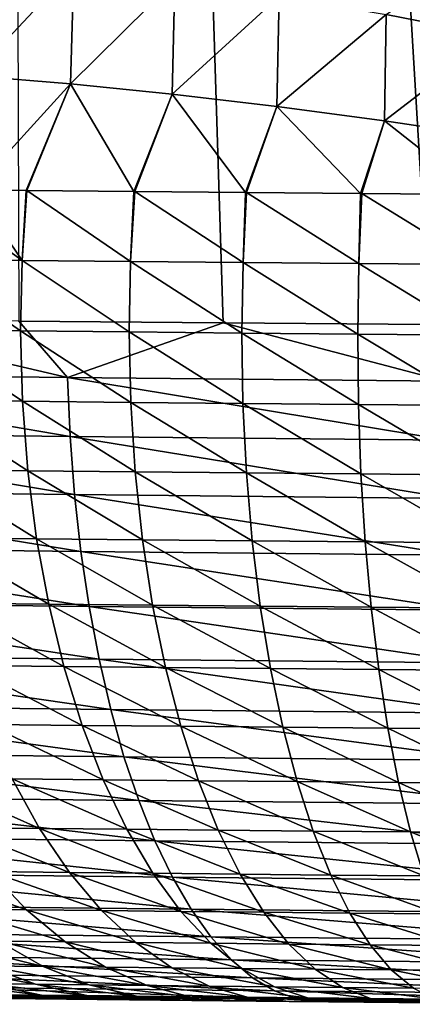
# Model space of a CAD drawing. Header units: metres. Extents: x -105 to 105, y -72 to 59.
# Tile 110 of 256: x -8.73 to -7.59, y -71.75 to -68.88. Entities that reach past the tile are written whole.
import ezdxf

# ---------------------------------------------------------------- set-up
doc = ezdxf.new("R2010")
doc.units = ezdxf.units.M
doc.layers.add('solid_509431_AD150_SW0001', color=7, linetype='CONTINUOUS')

msp = doc.modelspace()

# ---------------------------------------------------------------- linework, layer by layer
at = {"layer": 'solid_509431_AD150_SW0001'}
for points in [[(-7.53611, -69.767838, 15.282396), (-7.595546, -48.652618, 15.456824), (-8.800709, -48.652618, 14.996789)], [(-8.137154, -69.762917, 15.062572), (-7.53611, -69.767838, 15.282396), (-8.800709, -48.652618, 14.996789)], [(-8.7318, -69.75769, 14.825975), (-8.137154, -69.762917, 15.062572), (-8.800709, -48.652618, 14.996789)], [(-6.316726, -69.776642, 15.671052), (-6.366486, -48.652618, 15.84856), (-7.595546, -48.652618, 15.456824)], [(-6.929142, -69.772415, 15.485276), (-6.316726, -69.776642, 15.671052), (-7.595546, -48.652618, 15.456824)], [(-7.53611, -69.767838, 15.282396), (-6.929142, -69.772415, 15.485276), (-7.595546, -48.652618, 15.456824)], [(-7.345224, -68.926003, -97.317619), (-7.662532, -68.864471, -97.234901), (-7.329614, -68.63166, -97.218758)], [(-8.866899, -69.042953, -96.791443), (-8.855304, -68.699448, -96.671257), (-8.572231, -68.727989, -96.84552)], [(-8.581976, -69.066223, -96.957695), (-8.866899, -69.042953, -96.791443), (-8.572231, -68.727989, -96.84552)], [(-8.581976, -69.066223, -96.957695), (-8.572231, -68.727989, -96.84552), (-8.277887, -68.765167, -96.998138)], [(-8.285923, -69.09597, -97.102013), (-8.581976, -69.066223, -96.957695), (-8.277887, -68.765167, -96.998138)], [(-8.285923, -69.09597, -97.102013), (-8.277887, -68.765167, -96.998138), (-7.974044, -68.810753, -97.128197)], [(-7.980489, -69.132027, -97.223549), (-8.285923, -69.09597, -97.102013), (-7.974044, -68.810753, -97.128197)], [(-7.980489, -69.132027, -97.223549), (-7.974044, -68.810753, -97.128197), (-7.662532, -68.864471, -97.234901)], [(-7.667482, -69.174179, -97.321587), (-7.980489, -69.132027, -97.223549), (-7.662532, -68.864471, -97.234901)], [(-7.667482, -69.174179, -97.321587), (-7.662532, -68.864471, -97.234901), (-7.345224, -68.926003, -97.317619)], [(-7.348753, -69.222176, -97.395538), (-7.667482, -69.174179, -97.321587), (-7.345224, -68.926003, -97.317619)], [(-8.863119, -69.375328, -96.882042), (-8.866899, -69.042953, -96.791443), (-8.581976, -69.066223, -96.957695)], [(-8.711186, -69.376816, -96.968643), (-8.863119, -69.375328, -96.882042), (-8.581976, -69.066223, -96.957695)], [(-8.7084, -69.376846, -96.970154), (-8.711186, -69.376816, -96.968643), (-8.581976, -69.066223, -96.957695)], [(-8.397256, -69.379845, -97.122627), (-8.7084, -69.376846, -96.970154), (-8.581976, -69.066223, -96.957695)], [(-8.397256, -69.379845, -97.122627), (-8.581976, -69.066223, -96.957695), (-8.285923, -69.09597, -97.102013)], [(-8.394407, -69.379875, -97.123878), (-8.397256, -69.379845, -97.122627), (-8.285923, -69.09597, -97.102013)], [(-8.071755, -69.382927, -97.25013), (-8.394407, -69.379875, -97.123878), (-8.285923, -69.09597, -97.102013)], [(-8.071755, -69.382927, -97.25013), (-8.285923, -69.09597, -97.102013), (-7.980489, -69.132027, -97.223549)], [(-8.06884, -69.38295, -97.251129), (-8.071755, -69.382927, -97.25013), (-7.980489, -69.132027, -97.223549)], [(-7.736919, -69.386002, -97.350281), (-8.06884, -69.38295, -97.251129), (-7.980489, -69.132027, -97.223549)], [(-7.736919, -69.386002, -97.350281), (-7.980489, -69.132027, -97.223549), (-7.667482, -69.174179, -97.321587)], [(-7.733813, -69.386032, -97.351074), (-7.736919, -69.386002, -97.350281), (-7.667482, -69.174179, -97.321587)], [(-7.395015, -69.389053, -97.422432), (-7.733813, -69.386032, -97.351074), (-7.667482, -69.174179, -97.321587)], [(-7.395015, -69.389053, -97.422432), (-7.667482, -69.174179, -97.321587), (-7.348753, -69.222176, -97.395538)], [(-8.722853, -69.580811, -96.993156), (-9.025026, -69.577835, -96.812874), (-9.008678, -69.373894, -96.790985)], [(-8.722853, -69.580811, -96.993156), (-9.008678, -69.373894, -96.790985), (-8.863119, -69.375328, -96.882042)], [(-8.722853, -69.580811, -96.993156), (-8.863119, -69.375328, -96.882042), (-8.711186, -69.376816, -96.968643)], [(-8.722853, -69.580811, -96.993156), (-8.711186, -69.376816, -96.968643), (-8.7084, -69.376846, -96.970154)], [(-8.406888, -69.58387, -97.147865), (-8.722853, -69.580811, -96.993156), (-8.7084, -69.376846, -96.970154)], [(-8.406888, -69.58387, -97.147865), (-8.7084, -69.376846, -96.970154), (-8.397256, -69.379845, -97.122627)], [(-8.406888, -69.58387, -97.147865), (-8.397256, -69.379845, -97.122627), (-8.394407, -69.379875, -97.123878)], [(-8.079268, -69.586975, -97.275925), (-8.406888, -69.58387, -97.147865), (-8.394407, -69.379875, -97.123878)], [(-8.079268, -69.586975, -97.275925), (-8.394407, -69.379875, -97.123878), (-8.071755, -69.382927, -97.25013)], [(-8.079268, -69.586975, -97.275925), (-8.071755, -69.382927, -97.25013), (-8.06884, -69.38295, -97.251129)], [(-7.742125, -69.59008, -97.376503), (-8.079268, -69.586975, -97.275925), (-8.06884, -69.38295, -97.251129)], [(-7.742125, -69.59008, -97.376503), (-8.06884, -69.38295, -97.251129), (-7.736919, -69.386002, -97.350281)], [(-7.742125, -69.59008, -97.376503), (-7.736919, -69.386002, -97.350281), (-7.733813, -69.386032, -97.351074)], [(-7.397619, -69.59317, -97.448875), (-7.742125, -69.59008, -97.376503), (-7.733813, -69.386032, -97.351074)], [(-7.397619, -69.59317, -97.448875), (-7.733813, -69.386032, -97.351074), (-7.395015, -69.389053, -97.422432)], [(-8.727272, -69.786491, -96.997612), (-9.029836, -69.783493, -96.817101), (-9.025026, -69.577835, -96.812874)], [(-8.722853, -69.580811, -96.993156), (-8.727272, -69.786491, -96.997612), (-9.025026, -69.577835, -96.812874)], [(-8.410895, -69.789566, -97.152519), (-8.727272, -69.786491, -96.997612), (-8.722853, -69.580811, -96.993156)], [(-8.406888, -69.58387, -97.147865), (-8.410895, -69.789566, -97.152519), (-8.722853, -69.580811, -96.993156)], [(-8.082843, -69.792679, -97.280746), (-8.410895, -69.789566, -97.152519), (-8.406888, -69.58387, -97.147865)], [(-8.079268, -69.586975, -97.275925), (-8.082843, -69.792679, -97.280746), (-8.406888, -69.58387, -97.147865)], [(-7.745253, -69.795799, -97.381462), (-8.082843, -69.792679, -97.280746), (-8.079268, -69.586975, -97.275925)], [(-7.742125, -69.59008, -97.376503), (-7.745253, -69.795799, -97.381462), (-8.079268, -69.586975, -97.275925)], [(-7.400288, -69.798897, -97.453926), (-7.745253, -69.795799, -97.381462), (-7.742125, -69.59008, -97.376503)], [(-7.397619, -69.59317, -97.448875), (-7.400288, -69.798897, -97.453926), (-7.742125, -69.59008, -97.376503)], [(-8.589944, -69.922089, 14.875438), (-9.319582, -69.752151, 14.572793), (-9.666032, -69.909874, 14.405538)], [(-8.589944, -69.922089, 14.875438), (-8.7318, -69.75769, 14.825975), (-9.319582, -69.752151, 14.572793)], [(-8.589944, -69.922089, 14.875438), (-8.137154, -69.762917, 15.062572), (-8.7318, -69.75769, 14.825975)], [(-7.491116, -69.933075, 15.289348), (-8.137154, -69.762917, 15.062572), (-8.589944, -69.922089, 14.875438)], [(-7.491116, -69.933075, 15.289348), (-7.53611, -69.767838, 15.282396), (-8.137154, -69.762917, 15.062572)], [(-8.721603, -69.991699, -96.983467), (-9.023056, -69.988701, -96.803619), (-9.029836, -69.783493, -96.817101)], [(-8.727272, -69.786491, -96.997612), (-8.721603, -69.991699, -96.983467), (-9.029836, -69.783493, -96.817101)], [(-8.406384, -69.994774, -97.137802), (-8.721603, -69.991699, -96.983467), (-8.727272, -69.786491, -96.997612)], [(-8.410895, -69.789566, -97.152519), (-8.406384, -69.994774, -97.137802), (-8.727272, -69.786491, -96.997612)], [(-8.079529, -69.997879, -97.265556), (-8.406384, -69.994774, -97.137802), (-8.410895, -69.789566, -97.152519)], [(-8.082843, -69.792679, -97.280746), (-8.079529, -69.997879, -97.265556), (-8.410895, -69.789566, -97.152519)], [(-7.743168, -70.000999, -97.365898), (-8.079529, -69.997879, -97.265556), (-8.082843, -69.792679, -97.280746)], [(-7.745253, -69.795799, -97.381462), (-7.743168, -70.000999, -97.365898), (-8.082843, -69.792679, -97.280746)], [(-7.399457, -70.004089, -97.438103), (-7.743168, -70.000999, -97.365898), (-7.745253, -69.795799, -97.381462)], [(-7.400288, -69.798897, -97.453926), (-7.399457, -70.004089, -97.438103), (-7.745253, -69.795799, -97.381462)], [(-9.666032, -69.909874, 14.405538), (-9.657844, -70.082024, 14.383965), (-8.582667, -70.094215, 14.853374)], [(-8.589944, -69.922089, 14.875438), (-9.666032, -69.909874, 14.405538), (-8.582667, -70.094215, 14.853374)], [(-8.589944, -69.922089, 14.875438), (-8.582667, -70.094215, 14.853374), (-7.48477, -70.105179, 15.266852)], [(-7.491116, -69.933075, 15.289348), (-8.589944, -69.922089, 14.875438), (-7.48477, -70.105179, 15.266852)], [(-8.705906, -70.19426, -96.950859), (-9.004759, -70.191277, -96.772568), (-9.023056, -69.988701, -96.803619)], [(-8.721603, -69.991699, -96.983467), (-8.705906, -70.19426, -96.950859), (-9.023056, -69.988701, -96.803619)], [(-8.393403, -70.197319, -97.103859), (-8.705906, -70.19426, -96.950859), (-8.721603, -69.991699, -96.983467)], [(-8.406384, -69.994774, -97.137802), (-8.393403, -70.197319, -97.103859), (-8.721603, -69.991699, -96.983467)], [(-8.069362, -70.200409, -97.230507), (-8.393403, -70.197319, -97.103859), (-8.406384, -69.994774, -97.137802)], [(-8.079529, -69.997879, -97.265556), (-8.069362, -70.200409, -97.230507), (-8.406384, -69.994774, -97.137802)], [(-7.735894, -70.203506, -97.329979), (-8.069362, -70.200409, -97.230507), (-8.079529, -69.997879, -97.265556)], [(-7.743168, -70.000999, -97.365898), (-7.735894, -70.203506, -97.329979), (-8.079529, -69.997879, -97.265556)], [(-7.395137, -70.206581, -97.401566), (-7.735894, -70.203506, -97.329979), (-7.743168, -70.000999, -97.365898)], [(-7.399457, -70.004089, -97.438103), (-7.395137, -70.206581, -97.401566), (-7.743168, -70.000999, -97.365898)], [(-9.657844, -70.082024, 14.383965), (-9.64334, -70.251518, 14.348954), (-8.569778, -70.263672, 14.817567)], [(-8.582667, -70.094215, 14.853374), (-9.657844, -70.082024, 14.383965), (-8.569778, -70.263672, 14.817567)], [(-8.582667, -70.094215, 14.853374), (-8.569778, -70.263672, 14.817567), (-7.473529, -70.274605, 15.230344)], [(-7.48477, -70.105179, 15.266852), (-8.582667, -70.094215, 14.853374), (-7.473529, -70.274605, 15.230344)], [(-8.680347, -70.392036, -96.900139), (-8.975138, -70.389084, -96.724281), (-9.004759, -70.191277, -96.772568)], [(-8.705906, -70.19426, -96.950859), (-8.680347, -70.392036, -96.900139), (-9.004759, -70.191277, -96.772568)], [(-8.372089, -70.395065, -97.051056), (-8.680347, -70.392036, -96.900139), (-8.705906, -70.19426, -96.950859)], [(-8.393403, -70.197319, -97.103859), (-8.372089, -70.395065, -97.051056), (-8.705906, -70.19426, -96.950859)], [(-8.052447, -70.398125, -97.175972), (-8.372089, -70.395065, -97.051056), (-8.393403, -70.197319, -97.103859)], [(-8.069362, -70.200409, -97.230507), (-8.052447, -70.398125, -97.175972), (-8.393403, -70.197319, -97.103859)], [(-7.723505, -70.401184, -97.274094), (-8.052447, -70.398125, -97.175972), (-8.069362, -70.200409, -97.230507)], [(-7.735894, -70.203506, -97.329979), (-7.723505, -70.401184, -97.274094), (-8.069362, -70.200409, -97.230507)], [(-7.387372, -70.404221, -97.344696), (-7.723505, -70.401184, -97.274094), (-7.735894, -70.203506, -97.329979)], [(-7.395137, -70.206581, -97.401566), (-7.387372, -70.404221, -97.344696), (-7.735894, -70.203506, -97.329979)], [(-9.64334, -70.251518, 14.348954), (-9.62263, -70.417091, 14.300768), (-8.551373, -70.429199, 14.768286)], [(-8.569778, -70.263672, 14.817567), (-9.64334, -70.251518, 14.348954), (-8.551373, -70.429199, 14.768286)], [(-8.569778, -70.263672, 14.817567), (-8.551373, -70.429199, 14.768286), (-7.457479, -70.440086, 15.180097)], [(-7.473529, -70.274605, 15.230344), (-8.569778, -70.263672, 14.817567), (-7.457479, -70.440086, 15.180097)], [(-8.645197, -70.582939, -96.831848), (-8.934506, -70.580032, -96.659271), (-8.975138, -70.389084, -96.724281)], [(-8.680347, -70.392036, -96.900139), (-8.645197, -70.582939, -96.831848), (-8.975138, -70.389084, -96.724281)], [(-8.342669, -70.585915, -96.979942), (-8.645197, -70.582939, -96.831848), (-8.680347, -70.392036, -96.900139)], [(-8.372089, -70.395065, -97.051056), (-8.342669, -70.585915, -96.979942), (-8.680347, -70.392036, -96.900139)], [(-8.028966, -70.588928, -97.102531), (-8.342669, -70.585915, -96.979942), (-8.372089, -70.395065, -97.051056)], [(-8.052447, -70.398125, -97.175972), (-8.028966, -70.588928, -97.102531), (-8.372089, -70.395065, -97.051056)], [(-9.62263, -70.417091, 14.300768), (-9.59587, -70.577492, 14.23977), (-8.527593, -70.589539, 14.7059)], [(-8.551373, -70.429199, 14.768286), (-9.62263, -70.417091, 14.300768), (-8.527593, -70.589539, 14.7059)], [(-7.706135, -70.591934, -97.198822), (-8.028966, -70.588928, -97.102531), (-8.052447, -70.398125, -97.175972)], [(-7.723505, -70.401184, -97.274094), (-7.706135, -70.591934, -97.198822), (-8.052447, -70.398125, -97.175972)], [(-7.376245, -70.594917, -97.268112), (-7.706135, -70.591934, -97.198822), (-7.723505, -70.401184, -97.274094)], [(-7.387372, -70.404221, -97.344696), (-7.376245, -70.594917, -97.268112), (-7.723505, -70.401184, -97.274094)], [(-8.551373, -70.429199, 14.768286), (-8.527593, -70.589539, 14.7059), (-7.436739, -70.600365, 15.11649)], [(-7.457479, -70.440086, 15.180097), (-8.551373, -70.429199, 14.768286), (-7.436739, -70.600365, 15.11649)], [(-9.59587, -70.577492, 14.23977), (-9.563262, -70.731514, 14.166421), (-8.498614, -70.743477, 14.630883)], [(-8.527593, -70.589539, 14.7059), (-9.59587, -70.577492, 14.23977), (-8.498614, -70.743477, 14.630883)], [(-8.600827, -70.764938, -96.746696), (-8.883294, -70.762085, -96.578224), (-8.934506, -70.580032, -96.659271)], [(-8.645197, -70.582939, -96.831848), (-8.600827, -70.764938, -96.746696), (-8.934506, -70.580032, -96.659271)], [(-8.305452, -70.767853, -96.891281), (-8.600827, -70.764938, -96.746696), (-8.645197, -70.582939, -96.831848)], [(-8.342669, -70.585915, -96.979942), (-8.305452, -70.767853, -96.891281), (-8.645197, -70.582939, -96.831848)], [(-8.527593, -70.589539, 14.7059), (-8.498614, -70.743477, 14.630883), (-7.411468, -70.754242, 15.040004)], [(-7.436739, -70.600365, 15.11649), (-8.527593, -70.589539, 14.7059), (-7.411468, -70.754242, 15.040004)], [(-7.999166, -70.770798, -97.010963), (-8.305452, -70.767853, -96.891281), (-8.342669, -70.585915, -96.979942)], [(-8.028966, -70.588928, -97.102531), (-7.999166, -70.770798, -97.010963), (-8.342669, -70.585915, -96.979942)], [(-7.683967, -70.773743, -97.104965), (-7.999166, -70.770798, -97.010963), (-8.028966, -70.588928, -97.102531)], [(-7.706135, -70.591934, -97.198822), (-7.683967, -70.773743, -97.104965), (-8.028966, -70.588928, -97.102531)], [(-7.361874, -70.776657, -97.172615), (-7.683967, -70.773743, -97.104965), (-7.706135, -70.591934, -97.198822)], [(-7.376245, -70.594917, -97.268112), (-7.361874, -70.776657, -97.172615), (-7.706135, -70.591934, -97.198822)], [(-9.563262, -70.731514, 14.166421), (-9.525052, -70.877991, 14.081273), (-8.464657, -70.889862, 14.543799)], [(-8.498614, -70.743477, 14.630883), (-9.563262, -70.731514, 14.166421), (-8.464657, -70.889862, 14.543799)], [(-8.547708, -70.936111, -96.645599), (-8.822044, -70.933334, -96.481995), (-8.883294, -70.762085, -96.578224)], [(-8.600827, -70.764938, -96.746696), (-8.547708, -70.936111, -96.645599), (-8.883294, -70.762085, -96.578224)], [(-8.260835, -70.93895, -96.786003), (-8.547708, -70.936111, -96.645599), (-8.600827, -70.764938, -96.746696)], [(-8.305452, -70.767853, -96.891281), (-8.260835, -70.93895, -96.786003), (-8.600827, -70.764938, -96.746696)], [(-8.498614, -70.743477, 14.630883), (-8.464657, -70.889862, 14.543799), (-7.381854, -70.900543, 14.951214)], [(-7.411468, -70.754242, 15.040004), (-8.498614, -70.743477, 14.630883), (-7.381854, -70.900543, 14.951214)], [(-7.963363, -70.941811, -96.902229), (-8.260835, -70.93895, -96.786003), (-8.305452, -70.767853, -96.891281)], [(-7.999166, -70.770798, -97.010963), (-7.963363, -70.941811, -96.902229), (-8.305452, -70.767853, -96.891281)], [(-7.657234, -70.944679, -96.993515), (-7.963363, -70.941811, -96.902229), (-7.999166, -70.770798, -97.010963)], [(-7.683967, -70.773743, -97.104965), (-7.657234, -70.944679, -96.993515), (-7.999166, -70.770798, -97.010963)], [(-7.34441, -70.94751, -97.059212), (-7.657234, -70.944679, -96.993515), (-7.683967, -70.773743, -97.104965)], [(-7.361874, -70.776657, -97.172615), (-7.34441, -70.94751, -97.059212), (-7.683967, -70.773743, -97.104965)], [(-9.525052, -70.877991, 14.081273), (-9.481527, -71.015816, 13.984969), (-8.425978, -71.027588, 14.445306)], [(-8.464657, -70.889862, 14.543799), (-9.525052, -70.877991, 14.081273), (-8.425978, -71.027588, 14.445306)], [(-8.464657, -70.889862, 14.543799), (-8.425978, -71.027588, 14.445306), (-7.348122, -71.038177, 14.850791)], [(-7.381854, -70.900543, 14.951214), (-8.464657, -70.889862, 14.543799), (-7.348122, -71.038177, 14.850791)], [(-8.486402, -71.094643, -96.529625), (-8.751404, -71.091957, -96.371605), (-8.822044, -70.933334, -96.481995)], [(-8.547708, -70.936111, -96.645599), (-8.486402, -71.094643, -96.529625), (-8.822044, -70.933334, -96.481995)], [(-8.209288, -71.097389, -96.665237), (-8.486402, -71.094643, -96.529625), (-8.547708, -70.936111, -96.645599)], [(-8.260835, -70.93895, -96.786003), (-8.209288, -71.097389, -96.665237), (-8.547708, -70.936111, -96.645599)], [(-7.921936, -71.100159, -96.777489), (-8.209288, -71.097389, -96.665237), (-8.260835, -70.93895, -96.786003)], [(-7.963363, -70.941811, -96.902229), (-7.921936, -71.100159, -96.777489), (-8.260835, -70.93895, -96.786003)], [(-7.626222, -71.102928, -96.865662), (-7.921936, -71.100159, -96.777489), (-7.963363, -70.941811, -96.902229)], [(-7.657234, -70.944679, -96.993515), (-7.626222, -71.102928, -96.865662), (-7.963363, -70.941811, -96.902229)], [(-7.32404, -71.105675, -96.929108), (-7.626222, -71.102928, -96.865662), (-7.657234, -70.944679, -96.993515)], [(-7.34441, -70.94751, -97.059212), (-7.32404, -71.105675, -96.929108), (-7.657234, -70.944679, -96.993515)], [(-9.481527, -71.015816, 13.984969), (-9.433017, -71.143959, 13.878236), (-8.382867, -71.155617, 14.336144)], [(-8.425978, -71.027588, 14.445306), (-9.481527, -71.015816, 13.984969), (-8.382867, -71.155617, 14.336144)], [(-8.425978, -71.027588, 14.445306), (-8.382867, -71.155617, 14.336144), (-7.310525, -71.1661, 14.739491)], [(-7.348122, -71.038177, 14.850791), (-8.425978, -71.027588, 14.445306), (-7.310525, -71.1661, 14.739491)], [(-8.672121, -71.236275, -96.248222), (-8.913279, -71.233765, -96.075912), (-9.002449, -71.089348, -96.1922)], [(-8.751404, -71.091957, -96.371605), (-8.672121, -71.236275, -96.248222), (-9.002449, -71.089348, -96.1922)], [(-8.417556, -71.238861, -96.399994), (-8.672121, -71.236275, -96.248222), (-8.751404, -71.091957, -96.371605)], [(-8.486402, -71.094643, -96.529625), (-8.417556, -71.238861, -96.399994), (-8.751404, -71.091957, -96.371605)], [(-8.151357, -71.241501, -96.530243), (-8.417556, -71.238861, -96.399994), (-8.486402, -71.094643, -96.529625)], [(-8.209288, -71.097389, -96.665237), (-8.151357, -71.241501, -96.530243), (-8.486402, -71.094643, -96.529625)], [(-7.875324, -71.244164, -96.638062), (-8.151357, -71.241501, -96.530243), (-8.209288, -71.097389, -96.665237)], [(-7.921936, -71.100159, -96.777489), (-7.875324, -71.244164, -96.638062), (-8.209288, -71.097389, -96.665237)], [(-7.591257, -71.246826, -96.722748), (-7.875324, -71.244164, -96.638062), (-7.921936, -71.100159, -96.777489)], [(-7.626222, -71.102928, -96.865662), (-7.591257, -71.246826, -96.722748), (-7.921936, -71.100159, -96.777489)], [(-7.300978, -71.249466, -96.783684), (-7.591257, -71.246826, -96.722748), (-7.626222, -71.102928, -96.865662)], [(-7.32404, -71.105675, -96.929108), (-7.300978, -71.249466, -96.783684), (-7.626222, -71.102928, -96.865662)], [(-9.433017, -71.143959, 13.878236), (-9.379887, -71.261444, 13.761877), (-8.33565, -71.27298, 14.217139)], [(-8.382867, -71.155617, 14.336144), (-9.433017, -71.143959, 13.878236), (-8.33565, -71.27298, 14.217139)], [(-8.382867, -71.155617, 14.336144), (-8.33565, -71.27298, 14.217139), (-7.269348, -71.283348, 14.618155)], [(-7.310525, -71.1661, 14.739491), (-8.382867, -71.155617, 14.336144), (-7.269348, -71.283348, 14.618155)], [(-8.585035, -71.364761, -96.113152), (-8.815365, -71.362366, -95.948608), (-8.913279, -71.233765, -96.075912)], [(-8.672121, -71.236275, -96.248222), (-8.585035, -71.364761, -96.113152), (-8.913279, -71.233765, -96.075912)], [(-8.341901, -71.367233, -96.25808), (-8.585035, -71.364761, -96.113152), (-8.672121, -71.236275, -96.248222)], [(-8.417556, -71.238861, -96.399994), (-8.341901, -71.367233, -96.25808), (-8.672121, -71.236275, -96.248222)], [(-8.087656, -71.369751, -96.382462), (-8.341901, -71.367233, -96.25808), (-8.417556, -71.238861, -96.399994)], [(-8.151357, -71.241501, -96.530243), (-8.087656, -71.369751, -96.382462), (-8.417556, -71.238861, -96.399994)], [(-7.824019, -71.372299, -96.48542), (-8.087656, -71.369751, -96.382462), (-8.151357, -71.241501, -96.530243)], [(-7.875324, -71.244164, -96.638062), (-7.824019, -71.372299, -96.48542), (-8.151357, -71.241501, -96.530243)], [(-7.552711, -71.37484, -96.566284), (-7.824019, -71.372299, -96.48542), (-7.875324, -71.244164, -96.638062)], [(-7.591257, -71.246826, -96.722748), (-7.552711, -71.37484, -96.566284), (-7.875324, -71.244164, -96.638062)], [(-7.275469, -71.377365, -96.624481), (-7.552711, -71.37484, -96.566284), (-7.591257, -71.246826, -96.722748)], [(-7.300978, -71.249466, -96.783684), (-7.275469, -71.377365, -96.624481), (-7.591257, -71.246826, -96.722748)], [(-9.379887, -71.261444, 13.761877), (-9.322536, -71.367393, 13.63677), (-8.284684, -71.378792, 14.089188)], [(-8.33565, -71.27298, 14.217139), (-9.379887, -71.261444, 13.761877), (-8.284684, -71.378792, 14.089188)], [(-8.33565, -71.27298, 14.217139), (-8.284684, -71.378792, 14.089188), (-7.224901, -71.389038, 14.487699)], [(-7.269348, -71.283348, 14.618155), (-8.33565, -71.27298, 14.217139), (-7.224901, -71.389038, 14.487699)], [(-9.322536, -71.367393, 13.63677), (-9.261399, -71.461006, 13.50386), (-8.230352, -71.47226, 13.953255)], [(-8.284684, -71.378792, 14.089188), (-9.322536, -71.367393, 13.63677), (-8.230352, -71.47226, 13.953255)], [(-8.709743, -71.473785, -95.81163), (-8.914776, -71.471611, -95.637932), (-9.031324, -71.360069, -95.76561)], [(-8.815365, -71.362366, -95.948608), (-8.709743, -71.473785, -95.81163), (-9.031324, -71.360069, -95.76561)], [(-8.491068, -71.476059, -95.967819), (-8.709743, -71.473785, -95.81163), (-8.815365, -71.362366, -95.948608)], [(-8.585035, -71.364761, -96.113152), (-8.491068, -71.476059, -95.967819), (-8.815365, -71.362366, -95.948608)], [(-8.260238, -71.478401, -96.105392), (-8.491068, -71.476059, -95.967819), (-8.585035, -71.364761, -96.113152)], [(-8.341901, -71.367233, -96.25808), (-8.260238, -71.478401, -96.105392), (-8.585035, -71.364761, -96.113152)], [(-8.01886, -71.480789, -96.22345), (-8.260238, -71.478401, -96.105392), (-8.341901, -71.367233, -96.25808)], [(-8.087656, -71.369751, -96.382462), (-8.01886, -71.480789, -96.22345), (-8.341901, -71.367233, -96.25808)], [(-7.768567, -71.483208, -96.321182), (-8.01886, -71.480789, -96.22345), (-8.087656, -71.369751, -96.382462)], [(-7.824019, -71.372299, -96.48542), (-7.768567, -71.483208, -96.321182), (-8.087656, -71.369751, -96.382462)], [(-8.284684, -71.378792, 14.089188), (-8.230352, -71.47226, 13.953255), (-7.177519, -71.482376, 14.349103)], [(-7.224901, -71.389038, 14.487699), (-8.284684, -71.378792, 14.089188), (-7.177519, -71.482376, 14.349103)], [(-7.51099, -71.485619, -96.397942), (-7.768567, -71.483208, -96.321182), (-7.824019, -71.372299, -96.48542)], [(-7.552711, -71.37484, -96.566284), (-7.51099, -71.485619, -96.397942), (-7.824019, -71.372299, -96.48542)], [(-9.261399, -71.461006, 13.50386), (-9.196937, -71.541565, 13.364148), (-8.173065, -71.552673, 13.810366)], [(-8.230352, -71.47226, 13.953255), (-9.261399, -71.461006, 13.50386), (-8.173065, -71.552673, 13.810366)], [(-8.59753, -71.566849, -95.666443), (-8.790979, -71.564796, -95.502594), (-8.914776, -71.471611, -95.637932)], [(-8.709743, -71.473785, -95.81163), (-8.59753, -71.566849, -95.666443), (-8.914776, -71.471611, -95.637932)], [(-8.391213, -71.568985, -95.813774), (-8.59753, -71.566849, -95.666443), (-8.709743, -71.473785, -95.81163)], [(-8.491068, -71.476059, -95.967819), (-8.391213, -71.568985, -95.813774), (-8.709743, -71.473785, -95.81163)], [(-8.173429, -71.57119, -95.943542), (-8.391213, -71.568985, -95.813774), (-8.491068, -71.476059, -95.967819)], [(-8.260238, -71.478401, -96.105392), (-8.173429, -71.57119, -95.943542), (-8.491068, -71.476059, -95.967819)], [(-7.945695, -71.573441, -96.054901), (-8.173429, -71.57119, -95.943542), (-8.260238, -71.478401, -96.105392)], [(-8.01886, -71.480789, -96.22345), (-7.945695, -71.573441, -96.054901), (-8.260238, -71.478401, -96.105392)], [(-8.230352, -71.47226, 13.953255), (-8.173065, -71.552673, 13.810366), (-7.127559, -71.562653, 14.203414)], [(-7.177519, -71.482376, 14.349103), (-8.230352, -71.47226, 13.953255), (-7.127559, -71.562653, 14.203414)], [(-7.709552, -71.575714, -96.147087), (-7.945695, -71.573441, -96.054901), (-8.01886, -71.480789, -96.22345)], [(-7.768567, -71.483208, -96.321182), (-7.709552, -71.575714, -96.147087), (-8.01886, -71.480789, -96.22345)], [(-7.466538, -71.577995, -96.21949), (-7.709552, -71.575714, -96.147087), (-7.768567, -71.483208, -96.321182)], [(-7.51099, -71.485619, -96.397942), (-7.466538, -71.577995, -96.21949), (-7.768567, -71.483208, -96.321182)], [(-9.196937, -71.541565, 13.364148), (-9.129635, -71.608482, 13.218688), (-8.113255, -71.619423, 13.661597)], [(-8.173065, -71.552673, 13.810366), (-9.196937, -71.541565, 13.364148), (-8.113255, -71.619423, 13.661597)], [(-8.661243, -71.638649, -95.361031), (-8.829249, -71.636848, -95.193069), (-8.970214, -71.562859, -95.323357)], [(-8.790979, -71.564796, -95.502594), (-8.661243, -71.638649, -95.361031), (-8.970214, -71.562859, -95.323357)], [(-8.479917, -71.640564, -95.51458), (-8.661243, -71.638649, -95.361031), (-8.790979, -71.564796, -95.502594)], [(-8.59753, -71.566849, -95.666443), (-8.479917, -71.640564, -95.51458), (-8.790979, -71.564796, -95.502594)], [(-8.28653, -71.642555, -95.652634), (-8.479917, -71.640564, -95.51458), (-8.59753, -71.566849, -95.666443)], [(-8.391213, -71.568985, -95.813774), (-8.28653, -71.642555, -95.652634), (-8.59753, -71.566849, -95.666443)], [(-8.082396, -71.644623, -95.774239), (-8.28653, -71.642555, -95.652634), (-8.391213, -71.568985, -95.813774)], [(-8.173429, -71.57119, -95.943542), (-8.082396, -71.644623, -95.774239), (-8.391213, -71.568985, -95.813774)], [(-7.868938, -71.646721, -95.878593), (-8.082396, -71.644623, -95.774239), (-8.173429, -71.57119, -95.943542)], [(-7.945695, -71.573441, -96.054901), (-7.868938, -71.646721, -95.878593), (-8.173429, -71.57119, -95.943542)], [(-8.173065, -71.552673, 13.810366), (-8.113255, -71.619423, 13.661597), (-7.075398, -71.629272, 14.051732)], [(-7.127559, -71.562653, 14.203414), (-8.173065, -71.552673, 13.810366), (-7.075398, -71.629272, 14.051732)], [(-7.6476, -71.648849, -95.964973), (-7.868938, -71.646721, -95.878593), (-7.945695, -71.573441, -96.054901)], [(-7.709552, -71.575714, -96.147087), (-7.6476, -71.648849, -95.964973), (-7.945695, -71.573441, -96.054901)], [(-7.419825, -71.650978, -96.032822), (-7.6476, -71.648849, -95.964973), (-7.709552, -71.575714, -96.147087)], [(-7.466538, -71.577995, -96.21949), (-7.419825, -71.650978, -96.032822), (-7.709552, -71.575714, -96.147087)], [(-9.129635, -71.608482, 13.218688), (-9.06, -71.661232, 13.068576), (-8.051371, -71.67202, 13.508072)], [(-8.113255, -71.619423, 13.661597), (-9.129635, -71.608482, 13.218688), (-8.051371, -71.67202, 13.508072)], [(-8.113255, -71.619423, 13.661597), (-8.051371, -71.67202, 13.508072), (-7.02143, -71.681717, 13.8952)], [(-7.075398, -71.629272, 14.051732), (-8.113255, -71.619423, 13.661597), (-7.02143, -71.681717, 13.8952)], [(-8.683341, -71.69072, -95.058426), (-8.826259, -71.689171, -94.889732), (-8.982771, -71.63517, -95.011803)], [(-8.829249, -71.636848, -95.193069), (-8.683341, -71.69072, -95.058426), (-8.982771, -71.63517, -95.011803)], [(-8.526941, -71.69239, -95.214737), (-8.683341, -71.69072, -95.058426), (-8.829249, -71.636848, -95.193069)], [(-8.661243, -71.638649, -95.361031), (-8.526941, -71.69239, -95.214737), (-8.829249, -71.636848, -95.193069)], [(-8.358144, -71.694153, -95.357635), (-8.526941, -71.69239, -95.214737), (-8.661243, -71.638649, -95.361031)], [(-8.479917, -71.640564, -95.51458), (-8.358144, -71.694153, -95.357635), (-8.661243, -71.638649, -95.361031)], [(-8.178123, -71.695999, -95.486115), (-8.358144, -71.694153, -95.357635), (-8.479917, -71.640564, -95.51458)], [(-8.28653, -71.642555, -95.652634), (-8.178123, -71.695999, -95.486115), (-8.479917, -71.640564, -95.51458)], [(-7.9881, -71.697906, -95.599281), (-8.178123, -71.695999, -95.486115), (-8.28653, -71.642555, -95.652634)], [(-8.082396, -71.644623, -95.774239), (-7.9881, -71.697906, -95.599281), (-8.28653, -71.642555, -95.652634)], [(-7.789401, -71.69986, -95.696396), (-7.9881, -71.697906, -95.599281), (-8.082396, -71.644623, -95.774239)], [(-7.868938, -71.646721, -95.878593), (-7.789401, -71.69986, -95.696396), (-8.082396, -71.644623, -95.774239)], [(-7.583368, -71.701828, -95.776779), (-7.789401, -71.69986, -95.696396), (-7.868938, -71.646721, -95.878593)], [(-7.6476, -71.648849, -95.964973), (-7.583368, -71.701828, -95.776779), (-7.868938, -71.646721, -95.878593)], [(-7.371344, -71.703804, -95.839912), (-7.583368, -71.701828, -95.776779), (-7.6476, -71.648849, -95.964973)], [(-7.419825, -71.650978, -96.032822), (-7.371344, -71.703804, -95.839912), (-7.6476, -71.648849, -95.964973)], [(-9.06, -71.661232, 13.068576), (-8.988559, -71.699432, 12.914946), (-7.987882, -71.710052, 13.350947)], [(-8.051371, -71.67202, 13.508072), (-9.06, -71.661232, 13.068576), (-7.987882, -71.710052, 13.350947)], [(-8.051371, -71.67202, 13.508072), (-7.987882, -71.710052, 13.350947), (-6.966062, -71.719597, 13.734998)], [(-7.02143, -71.681717, 13.8952), (-8.051371, -71.67202, 13.508072), (-6.966062, -71.719597, 13.734998)], [(-8.988559, -71.699432, 12.914946), (-8.915849, -71.722794, 12.758954), (-7.923265, -71.733238, 13.191409)], [(-7.987882, -71.710052, 13.350947), (-8.988559, -71.699432, 12.914946), (-7.923265, -71.733238, 13.191409)], [(-8.666112, -71.722496, -94.764999), (-8.78487, -71.721207, -94.598763), (-8.954759, -71.687752, -94.709793)], [(-8.826259, -71.689171, -94.889732), (-8.666112, -71.722496, -94.764999), (-8.954759, -71.687752, -94.709793)], [(-8.534032, -71.723915, -94.920853), (-8.666112, -71.722496, -94.764999), (-8.826259, -71.689171, -94.889732)], [(-8.683341, -71.69072, -95.058426), (-8.534032, -71.723915, -94.920853), (-8.826259, -71.689171, -94.889732)], [(-8.389494, -71.725441, -95.065269), (-8.534032, -71.723915, -94.920853), (-8.683341, -71.69072, -95.058426)], [(-8.526941, -71.69239, -95.214737), (-8.389494, -71.725441, -95.065269), (-8.683341, -71.69072, -95.058426)], [(-8.233503, -71.727058, -95.197281), (-8.389494, -71.725441, -95.065269), (-8.526941, -71.69239, -95.214737)], [(-8.358144, -71.694153, -95.357635), (-8.233503, -71.727058, -95.197281), (-8.526941, -71.69239, -95.214737)], [(-8.067142, -71.728745, -95.315979), (-8.233503, -71.727058, -95.197281), (-8.358144, -71.694153, -95.357635)], [(-8.178123, -71.695999, -95.486115), (-8.067142, -71.728745, -95.315979), (-8.358144, -71.694153, -95.357635)], [(-7.891541, -71.730499, -95.420517), (-8.067142, -71.728745, -95.315979), (-8.178123, -71.695999, -95.486115)], [(-7.9881, -71.697906, -95.599281), (-7.891541, -71.730499, -95.420517), (-8.178123, -71.695999, -95.486115)], [(-7.707925, -71.732285, -95.510231), (-7.891541, -71.730499, -95.420517), (-7.9881, -71.697906, -95.599281)], [(-7.789401, -71.69986, -95.696396), (-7.707925, -71.732285, -95.510231), (-7.9881, -71.697906, -95.599281)], [(-7.987882, -71.710052, 13.350947), (-7.923265, -71.733238, 13.191409), (-6.90971, -71.742638, 13.572334)], [(-6.966062, -71.719597, 13.734998), (-7.987882, -71.710052, 13.350947), (-6.90971, -71.742638, 13.572334)], [(-7.517535, -71.734093, -95.584488), (-7.707925, -71.732285, -95.510231), (-7.789401, -71.69986, -95.696396)], [(-7.583368, -71.701828, -95.776779), (-7.517535, -71.734093, -95.584488), (-7.789401, -71.69986, -95.696396)], [(-8.915849, -71.722794, 12.758954), (-9.22229, -71.726845, 12.420038), (-8.683301, -71.732872, 12.675404)], [(-8.683301, -71.732872, 12.675404), (-9.22229, -71.726845, 12.420038), (-9.022556, -71.729118, -33.705761)], [(-9.022556, -71.729118, -33.705761), (-8.78057, -71.731812, -94.18103), (-8.708913, -71.732597, -94.325508)], [(-9.022556, -71.729118, -33.705761), (-8.708913, -71.732597, -94.325508), (-8.683301, -71.732872, 12.675404)], [(-8.979177, -71.719055, -94.239662), (-8.708913, -71.732597, -94.325508), (-8.78057, -71.731812, -94.18103)], [(-8.889467, -71.720055, -94.423218), (-8.708913, -71.732597, -94.325508), (-8.979177, -71.719055, -94.239662)], [(-8.915849, -71.722794, 12.758954), (-8.683301, -71.732872, 12.675404), (-8.137187, -71.738617, 12.915304)], [(-7.923265, -71.733238, 13.191409), (-8.915849, -71.722794, 12.758954), (-8.137187, -71.738617, 12.915304)], [(-8.889467, -71.720055, -94.423218), (-8.612997, -71.733635, -94.48645), (-8.682985, -71.73288, -94.372101)], [(-8.78487, -71.721207, -94.598763), (-8.612997, -71.733635, -94.48645), (-8.889467, -71.720055, -94.423218)], [(-8.889467, -71.720055, -94.423218), (-8.682985, -71.73288, -94.372101), (-8.708913, -71.732597, -94.325508)], [(-8.78487, -71.721207, -94.598763), (-8.504062, -71.734802, -94.638893), (-8.567047, -71.734131, -94.554031)], [(-8.666112, -71.722496, -94.764999), (-8.504062, -71.734802, -94.638893), (-8.78487, -71.721207, -94.598763)], [(-8.78487, -71.721207, -94.598763), (-8.567047, -71.734131, -94.554031), (-8.612997, -71.733635, -94.48645)], [(-8.683301, -71.732872, 12.675404), (-8.708913, -71.732597, -94.325508), (-8.682985, -71.73288, -94.372101)], [(-8.683301, -71.732872, 12.675404), (-8.284895, -71.737099, -94.881767), (-8.250359, -71.737457, -94.9142)], [(-8.137187, -71.738617, 12.915304), (-8.683301, -71.732872, 12.675404), (-8.250359, -71.737457, -94.9142)], [(-8.683301, -71.732872, 12.675404), (-8.382893, -71.736076, -94.781822), (-8.284895, -71.737099, -94.881767)], [(-8.683301, -71.732872, 12.675404), (-8.433892, -71.735542, -94.724564), (-8.382893, -71.736076, -94.781822)], [(-8.683301, -71.732872, 12.675404), (-8.504062, -71.734802, -94.638893), (-8.433892, -71.735542, -94.724564)], [(-8.683301, -71.732872, 12.675404), (-8.567047, -71.734131, -94.554031), (-8.504062, -71.734802, -94.638893)], [(-8.683301, -71.732872, 12.675404), (-8.612997, -71.733635, -94.48645), (-8.567047, -71.734131, -94.554031)], [(-8.683301, -71.732872, 12.675404), (-8.682985, -71.73288, -94.372101), (-8.612997, -71.733635, -94.48645)], [(-8.666112, -71.722496, -94.764999), (-8.382893, -71.736076, -94.781822), (-8.433892, -71.735542, -94.724564)], [(-8.534032, -71.723915, -94.920853), (-8.382893, -71.736076, -94.781822), (-8.666112, -71.722496, -94.764999)], [(-8.666112, -71.722496, -94.764999), (-8.433892, -71.735542, -94.724564), (-8.504062, -71.734802, -94.638893)], [(-8.534032, -71.723915, -94.920853), (-8.250359, -71.737457, -94.9142), (-8.284895, -71.737099, -94.881767)], [(-8.389494, -71.725441, -95.065269), (-8.250359, -71.737457, -94.9142), (-8.534032, -71.723915, -94.920853)], [(-8.534032, -71.723915, -94.920853), (-8.284895, -71.737099, -94.881767), (-8.382893, -71.736076, -94.781822)], [(-8.389494, -71.725441, -95.065269), (-8.107321, -71.738922, -95.035202), (-8.12158, -71.738777, -95.024025)], [(-8.233503, -71.727058, -95.197281), (-8.107321, -71.738922, -95.035202), (-8.389494, -71.725441, -95.065269)], [(-8.389494, -71.725441, -95.065269), (-8.12158, -71.738777, -95.024025), (-8.250359, -71.737457, -94.9142)], [(-8.137187, -71.738617, 12.915304), (-8.250359, -71.737457, -94.9142), (-8.12158, -71.738777, -95.024025)], [(-8.233503, -71.727058, -95.197281), (-7.954758, -71.740448, -95.144012), (-8.107321, -71.738922, -95.035202)], [(-8.067142, -71.728745, -95.315979), (-7.954758, -71.740448, -95.144012), (-8.233503, -71.727058, -95.197281)], [(-7.923265, -71.733238, 13.191409), (-8.137187, -71.738617, 12.915304), (-7.584369, -71.744049, 13.139549)], [(-8.137187, -71.738617, 12.915304), (-7.757693, -71.742386, -95.258911), (-7.625396, -71.74366, -95.32206)], [(-7.584369, -71.744049, 13.139549), (-8.137187, -71.738617, 12.915304), (-7.625396, -71.74366, -95.32206)], [(-8.137187, -71.738617, 12.915304), (-7.793755, -71.742035, -95.239838), (-7.757693, -71.742386, -95.258911)], [(-8.137187, -71.738617, 12.915304), (-7.945325, -71.740547, -95.150139), (-7.793755, -71.742035, -95.239838)], [(-8.137187, -71.738617, 12.915304), (-7.954758, -71.740448, -95.144012), (-7.945325, -71.740547, -95.150139)], [(-8.137187, -71.738617, 12.915304), (-8.107321, -71.738922, -95.035202), (-7.954758, -71.740448, -95.144012)], [(-8.137187, -71.738617, 12.915304), (-8.12158, -71.738777, -95.024025), (-8.107321, -71.738922, -95.035202)], [(-8.067142, -71.728745, -95.315979), (-7.793755, -71.742035, -95.239838), (-7.945325, -71.740547, -95.150139)], [(-7.891541, -71.730499, -95.420517), (-7.793755, -71.742035, -95.239838), (-8.067142, -71.728745, -95.315979)], [(-8.067142, -71.728745, -95.315979), (-7.945325, -71.740547, -95.150139), (-7.954758, -71.740448, -95.144012)], [(-7.923265, -71.733238, 13.191409), (-7.584369, -71.744049, 13.139549), (-7.025299, -71.749153, 13.347956)], [(-6.90971, -71.742638, 13.572334), (-7.923265, -71.733238, 13.191409), (-7.025299, -71.749153, 13.347956)], [(-7.891541, -71.730499, -95.420517), (-7.625396, -71.74366, -95.32206), (-7.757693, -71.742386, -95.258911)], [(-7.707925, -71.732285, -95.510231), (-7.625396, -71.74366, -95.32206), (-7.891541, -71.730499, -95.420517)], [(-7.891541, -71.730499, -95.420517), (-7.757693, -71.742386, -95.258911), (-7.793755, -71.742035, -95.239838)], [(-7.707925, -71.732285, -95.510231), (-7.450764, -71.7453, -95.390152), (-7.560346, -71.744278, -95.34938)], [(-7.517535, -71.734093, -95.584488), (-7.450764, -71.7453, -95.390152), (-7.707925, -71.732285, -95.510231)], [(-7.707925, -71.732285, -95.510231), (-7.560346, -71.744278, -95.34938), (-7.625396, -71.74366, -95.32206)], [(-7.584369, -71.744049, 13.139549), (-7.625396, -71.74366, -95.32206), (-7.560346, -71.744278, -95.34938)]]:
    msp.add_3dface(points, dxfattribs=at)

doc.saveas('drawing.dxf')
